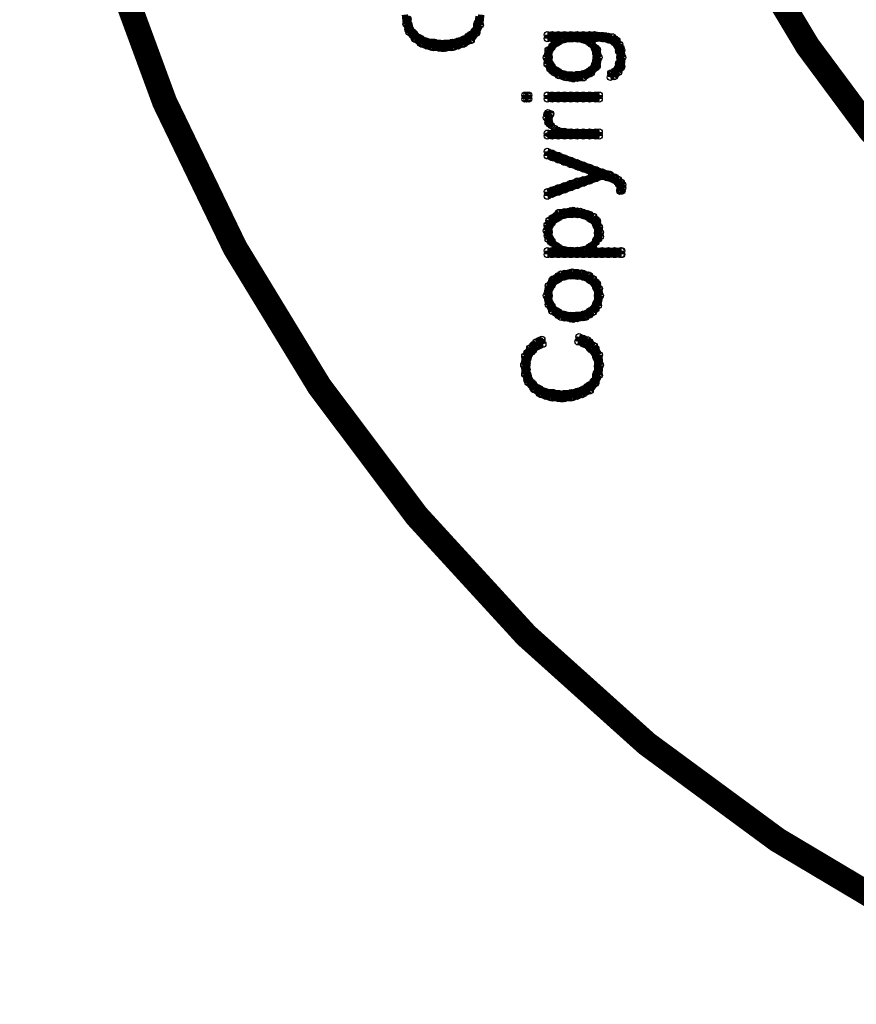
# Model space of a CAD drawing. Extents: x 97 to 162, y 100 to 201.
# Tile 20 of 47: x 134.9 to 141.58, y 129.1 to 136.96. Entities that reach past the tile are written whole.
import ezdxf

# ---------------------------------------------------------------- set-up
doc = ezdxf.new("R2010")
doc.units = 0
doc.layers.get('0').update_dxf_attribs({"linetype": 'CONTINUOUS'})
doc.layers.add('C-MASK_GBR', color=7, linetype='CONTINUOUS')
doc.layers.add('C-SILK_GBR', color=6, linetype='CONTINUOUS')

# ---------------------------------------------------------------- blocks, each defined once
blk = doc.blocks.new('ROUND_2')
blk.add_circle((0, 0), 0.025)

msp = doc.modelspace()

# ---------------------------------------------------------------- linework, layer by layer
at = {"layer": 'C-MASK_GBR', "const_width": 0.199898}
msp.add_lwpolyline([(147.951952, 154.795474, 0.8105196), (143.23187, 129.20345)], format="xyb", dxfattribs=at)
msp.add_lwpolyline([(139.749784, 141.500098, 1), (156.85008, 141.500098, 1)], format="xyb", close=True, dxfattribs=at)
at = {"layer": 'C-SILK_GBR', "const_width": 0.199898}
msp.add_lwpolyline([(147.951952, 154.795474, 0.8105196), (143.23187, 129.20345)], format="xyb", dxfattribs=at)
msp.add_lwpolyline([(139.749784, 141.500098, 1), (156.85008, 141.500098, 1)], format="xyb", close=True, dxfattribs=at)
at = {"layer": 'C-SILK_GBR', "const_width": 0.050038}
for points in [[(137.975086, 136.99998), (137.983468, 136.925558)], [(138.57732, 136.917684), (138.585702, 136.99998)], [(137.983468, 136.925558), (138.007598, 136.861042)], [(138.005566, 136.92505), (137.996676, 136.987534)], [(137.999978, 136.881362), (137.999978, 136.964166)], [(138.008106, 136.91743), (138.005566, 136.92505)], [(138.553952, 136.929622), (138.536172, 136.876028)], [(138.554968, 136.933432), (138.553952, 136.929622)], [(138.563858, 136.987026), (138.554968, 136.933432)], [(138.007598, 136.861042), (138.056366, 136.8044)], [(138.034776, 136.863836), (138.008106, 136.91743)], [(138.041634, 136.855454), (138.034776, 136.863836)], [(138.086084, 136.81964), (138.041634, 136.855454)], [(138.050016, 136.811512), (138.050016, 136.848596)], [(138.528044, 136.864344), (138.483594, 136.828784)], [(138.500104, 136.793986), (138.500104, 136.841992)], [(138.504676, 136.796272), (138.544554, 136.852152)], [(138.536172, 136.876028), (138.528044, 136.864344)], [(138.544554, 136.852152), (138.57732, 136.917684)], [(138.549888, 136.863074), (138.549888, 136.91743)], [(139.488164, 136.840214), (139.112498, 136.840214)], [(139.112498, 136.840214), (139.112498, 136.809734)], [(139.15009, 136.809734), (139.15009, 136.840214)], [(139.199874, 136.779762), (139.199874, 136.840214)], [(139.249912, 136.801352), (139.249912, 136.840214)], [(139.29995, 136.807448), (139.29995, 136.840214)], [(139.349988, 136.806178), (139.349988, 136.840214)], [(139.400026, 136.79932), (139.400026, 136.840214)], [(139.450064, 136.774428), (139.450064, 136.840214)], [(139.57554, 136.831324), (139.488164, 136.840214)], [(138.056366, 136.8044), (138.113262, 136.763506)], [(138.090656, 136.816846), (138.086084, 136.81964)], [(138.14425, 136.790176), (138.090656, 136.816846)], [(138.100054, 136.773158), (138.100054, 136.812274)], [(138.113262, 136.763506), (138.187176, 136.738868)], [(138.15187, 136.787636), (138.14425, 136.790176)], [(138.150092, 136.751314), (138.150092, 136.788144)], [(138.2141, 136.778746), (138.15187, 136.787636)], [(138.199876, 136.737852), (138.199876, 136.780778)], [(138.26744, 136.77011), (138.2141, 136.778746)], [(138.249914, 136.73328), (138.249914, 136.772904)], [(138.274298, 136.769856), (138.26744, 136.77011)], [(138.354562, 136.778746), (138.274298, 136.769856)], [(138.299952, 136.732518), (138.299952, 136.77265)], [(138.34999, 136.737344), (138.34999, 136.778238)], [(138.357864, 136.779254), (138.354562, 136.778746)], [(138.429238, 136.797288), (138.357864, 136.779254)], [(138.364468, 136.738868), (138.440414, 136.764268)], [(138.400028, 136.750806), (138.400028, 136.789922)], [(138.436096, 136.800082), (138.429238, 136.797288)], [(138.4808, 136.826752), (138.436096, 136.800082)], [(138.440414, 136.764268), (138.504676, 136.796272)], [(138.450066, 136.769094), (138.450066, 136.808464)], [(138.483594, 136.828784), (138.4808, 136.826752)], [(139.112498, 136.809734), (139.15009, 136.809734)], [(139.167616, 136.767062), (139.119102, 136.718548)], [(139.1412, 136.730994), (139.177014, 136.766808)], [(139.15009, 136.809734), (139.174982, 136.784842)], [(139.174982, 136.784842), (139.167616, 136.767062)], [(139.177014, 136.766808), (139.183364, 136.77138)], [(139.183364, 136.77138), (139.236958, 136.798304)], [(139.236958, 136.798304), (139.245086, 136.80059)], [(139.245086, 136.80059), (139.31646, 136.809734)], [(139.31646, 136.809734), (139.32281, 136.809734)], [(139.32281, 136.809734), (139.394184, 136.80059)], [(139.394184, 136.80059), (139.402312, 136.798304)], [(139.402312, 136.798304), (139.455906, 136.77138)], [(139.455906, 136.77138), (139.464542, 136.764014)], [(139.464288, 136.784842), (139.48918, 136.809734)], [(139.47013, 136.76884), (139.464288, 136.784842)], [(139.464542, 136.764014), (139.491466, 136.728454)], [(139.511024, 136.719564), (139.47013, 136.76884)], [(139.48918, 136.809734), (139.551664, 136.809734)], [(139.500102, 136.809734), (139.500102, 136.838944)], [(139.549886, 136.809734), (139.549886, 136.833864)], [(139.551664, 136.809734), (139.55776, 136.808972)], [(139.55776, 136.808972), (139.629388, 136.791192)], [(139.630658, 136.82345), (139.57554, 136.831324)], [(139.599924, 136.798558), (139.599924, 136.828022)], [(139.629388, 136.791192), (139.640818, 136.784588)], [(139.667742, 136.793986), (139.630658, 136.82345)], [(139.640818, 136.784588), (139.667742, 136.757918)], [(139.649962, 136.775444), (139.649962, 136.80821)], [(139.690094, 136.764014), (139.667742, 136.793986)], [(139.705842, 136.716516), (139.690094, 136.764014)], [(138.187176, 136.738868), (138.28014, 136.730486)], [(138.28014, 136.730486), (138.364468, 136.738868)], [(139.119102, 136.718548), (139.104116, 136.658604)], [(139.125452, 136.663938), (139.134342, 136.717532)], [(139.134342, 136.717532), (139.1412, 136.730994)], [(139.15009, 136.739884), (139.15009, 136.749536)], [(139.491466, 136.728454), (139.496038, 136.717532)], [(139.496038, 136.717532), (139.504928, 136.663938)], [(139.500102, 136.69391), (139.500102, 136.733026)], [(139.52601, 136.659366), (139.511024, 136.719564)], [(139.667742, 136.757918), (139.674346, 136.746234)], [(139.674346, 136.746234), (139.683236, 136.71042)], [(139.683236, 136.71042), (139.68349, 136.709404)], [(139.68349, 136.709404), (139.69238, 136.6647)], [(139.7, 136.57453), (139.7, 136.734296)], [(139.71397, 136.659366), (139.705842, 136.716516)], [(139.104116, 136.658604), (139.111482, 136.605772)], [(139.111482, 136.605772), (139.134088, 136.56818)], [(139.124944, 136.659874), (139.125452, 136.663938)], [(139.125452, 136.654794), (139.124944, 136.659874)], [(139.134342, 136.610344), (139.125452, 136.654794)], [(139.1412, 136.59739), (139.134342, 136.610344)], [(139.496038, 136.610344), (139.491466, 136.600184)], [(139.504928, 136.654794), (139.496038, 136.610344)], [(139.500102, 136.57834), (139.500102, 136.630664)], [(139.504928, 136.663938), (139.505436, 136.659874)], [(139.505436, 136.659874), (139.504928, 136.654794)], [(139.51077, 136.59104), (139.52601, 136.659366)], [(139.683236, 136.609074), (139.674346, 136.573514)], [(139.68349, 136.610344), (139.683236, 136.609074)], [(139.69238, 136.654794), (139.68349, 136.610344)], [(139.69238, 136.6647), (139.692888, 136.659874)], [(139.692888, 136.659874), (139.69238, 136.654794)], [(139.706096, 136.586722), (139.71397, 136.659366)], [(139.134088, 136.56818), (139.165584, 136.536938)], [(139.177014, 136.56183), (139.1412, 136.59739)], [(139.15009, 136.552432), (139.15009, 136.588754)], [(139.165584, 136.536938), (139.2047, 136.513316)], [(139.18184, 136.55802), (139.177014, 136.56183)], [(139.226544, 136.53135), (139.18184, 136.55802)], [(139.199874, 136.51611), (139.199874, 136.547098)], [(139.236196, 136.527794), (139.226544, 136.53135)], [(139.30757, 136.518904), (139.236196, 136.527794)], [(139.249912, 136.500362), (139.249912, 136.52627)], [(139.39393, 136.527794), (139.313412, 136.518904)], [(139.402312, 136.530334), (139.39393, 136.527794)], [(139.400026, 136.496552), (139.400026, 136.529318)], [(139.400534, 136.496552), (139.46378, 136.536176)], [(139.455906, 136.557004), (139.402312, 136.530334)], [(139.450064, 136.52754), (139.450064, 136.55421)], [(139.464542, 136.56437), (139.455906, 136.557004)], [(139.46378, 136.536176), (139.51077, 136.59104)], [(139.491466, 136.600184), (139.464542, 136.56437)], [(139.619482, 136.534144), (139.615926, 136.501124)], [(139.631166, 136.537954), (139.619482, 136.534144)], [(139.637008, 136.540748), (139.631166, 136.537954)], [(139.663932, 136.558782), (139.637008, 136.540748)], [(139.647422, 136.504934), (139.682982, 136.540748)], [(139.649962, 136.507728), (139.649962, 136.549384)], [(139.674346, 136.573514), (139.663932, 136.558782)], [(139.682982, 136.540748), (139.706096, 136.586722)], [(139.2047, 136.513316), (139.262358, 136.496806)], [(139.262358, 136.496806), (139.32027, 136.488678)], [(139.29995, 136.491472), (139.29995, 136.51992)], [(139.313412, 136.518904), (139.30757, 136.518904)], [(139.32027, 136.488678), (139.400534, 136.496552)], [(139.349988, 136.491472), (139.349988, 136.522968)], [(139.615926, 136.501124), (139.647422, 136.504934)], [(138.964162, 136.358122), (138.933936, 136.358122)], [(138.933936, 136.358122), (138.933936, 136.327642)], [(138.933936, 136.327642), (138.964162, 136.327642)], [(138.949938, 136.327642), (138.949938, 136.358122)], [(138.964162, 136.327642), (138.964162, 136.358122)], [(139.526772, 136.358122), (139.112498, 136.358122)], [(139.112498, 136.358122), (139.112498, 136.327642)], [(139.112498, 136.327642), (139.526772, 136.327642)], [(139.15009, 136.327642), (139.15009, 136.358122)], [(139.199874, 136.327642), (139.199874, 136.358122)], [(139.249912, 136.327642), (139.249912, 136.358122)], [(139.29995, 136.327642), (139.29995, 136.358122)], [(139.349988, 136.327642), (139.349988, 136.358122)], [(139.400026, 136.327642), (139.400026, 136.358122)], [(139.450064, 136.327642), (139.450064, 136.358122)], [(139.500102, 136.327642), (139.500102, 136.358122)], [(139.526772, 136.327642), (139.526772, 136.358122)], [(139.117578, 136.217914), (139.110974, 136.204706)], [(139.138406, 136.21004), (139.117578, 136.217914)], [(139.110974, 136.204706), (139.104624, 136.178798)], [(139.104624, 136.178798), (139.11834, 136.13765)], [(139.11834, 136.13765), (139.130786, 136.125204)], [(139.124944, 136.168638), (139.126214, 136.176766)], [(139.126722, 136.159494), (139.124944, 136.168638)], [(139.126214, 136.176766), (139.135104, 136.203436)], [(139.144756, 136.11479), (139.126722, 136.159494)], [(139.135104, 136.203436), (139.138152, 136.209278)], [(139.138152, 136.209278), (139.138406, 136.21004)], [(139.15009, 136.054338), (139.112498, 136.054338)], [(139.112498, 136.054338), (139.112498, 136.033002)], [(139.130786, 136.125204), (139.144756, 136.11479)], [(139.174982, 136.079484), (139.15009, 136.054338)], [(139.15009, 136.033002), (139.15009, 136.054338)], [(139.19962, 136.075928), (139.170918, 136.0932)], [(139.170918, 136.0932), (139.174982, 136.079484)], [(139.210034, 136.072372), (139.19962, 136.075928)], [(139.199874, 136.033002), (139.199874, 136.075674)], [(139.299188, 136.063482), (139.210034, 136.072372)], [(139.249912, 136.033002), (139.249912, 136.068562)], [(139.301728, 136.063482), (139.299188, 136.063482)], [(139.29995, 136.033002), (139.29995, 136.063482)], [(139.526772, 136.063482), (139.301728, 136.063482)], [(139.349988, 136.033002), (139.349988, 136.063482)], [(139.400026, 136.033002), (139.400026, 136.063482)], [(139.450064, 136.033002), (139.450064, 136.063482)], [(139.500102, 136.033002), (139.500102, 136.063482)], [(139.526772, 136.033002), (139.526772, 136.063482)], [(139.112498, 136.033002), (139.526772, 136.033002)], [(139.551918, 135.743696), (139.112498, 135.909304)], [(139.112498, 135.909304), (139.112498, 135.873744)], [(139.112498, 135.873744), (139.363958, 135.781542)], [(139.15009, 135.860028), (139.15009, 135.895334)], [(139.199874, 135.84174), (139.199874, 135.876284)], [(139.249912, 135.823198), (139.249912, 135.857488)], [(139.29995, 135.80491), (139.29995, 135.838692)], [(139.349988, 135.786622), (139.349988, 135.819642)], [(139.363958, 135.781542), (139.462002, 135.745728)], [(139.400026, 135.768334), (139.400026, 135.800846)], [(139.450064, 135.7503), (139.450064, 135.78205)], [(139.462002, 135.745728), (139.478512, 135.72236)], [(139.500102, 135.691372), (139.500102, 135.763254)], [(139.549886, 135.709406), (139.549886, 135.744204)], [(139.55395, 135.742934), (139.551918, 135.743696)], [(139.613132, 135.725916), (139.55395, 135.742934)], [(139.112498, 135.552434), (139.552172, 135.710168)], [(139.353544, 135.67156), (139.112498, 135.588502)], [(139.349988, 135.637524), (139.349988, 135.67029)], [(139.459716, 135.697976), (139.353544, 135.67156)], [(139.400026, 135.655558), (139.400026, 135.683244)], [(139.450064, 135.673592), (139.450064, 135.69569)], [(139.478512, 135.72236), (139.459716, 135.697976)], [(139.552172, 135.710168), (139.571984, 135.708898)], [(139.571984, 135.708898), (139.587224, 135.701278)], [(139.587224, 135.701278), (139.620244, 135.692896)], [(139.599924, 135.697976), (139.599924, 135.729726)], [(139.654534, 135.701278), (139.613132, 135.725916)], [(139.620244, 135.692896), (139.625578, 135.691118)], [(139.625578, 135.691118), (139.643358, 135.682228)], [(139.643358, 135.682228), (139.645898, 135.680704)], [(139.645898, 135.680704), (139.672822, 135.66267)], [(139.649962, 135.67791), (139.649962, 135.703818)], [(139.678664, 135.685022), (139.654534, 135.701278)], [(139.672822, 135.66267), (139.68349, 135.646922)], [(139.702032, 135.661654), (139.678664, 135.685022)], [(139.7, 135.592058), (139.7, 135.663686)], [(139.714224, 135.643366), (139.702032, 135.661654)], [(139.112498, 135.588502), (139.112498, 135.552434)], [(139.15009, 135.565896), (139.15009, 135.601456)], [(139.199874, 135.58393), (139.199874, 135.618474)], [(139.249912, 135.60171), (139.249912, 135.635746)], [(139.29995, 135.619744), (139.29995, 135.653018)], [(139.68349, 135.646922), (139.69238, 135.602218)], [(139.692888, 135.597392), (139.692126, 135.591296)], [(139.692126, 135.591042), (139.709398, 135.593074)], [(139.692126, 135.591296), (139.692126, 135.591042)], [(139.69238, 135.602218), (139.692888, 135.597392)], [(139.709398, 135.593074), (139.714224, 135.617712)], [(139.714224, 135.617712), (139.714224, 135.643366)], [(139.319762, 135.438134), (139.204954, 135.421878)], [(139.249912, 135.399526), (139.249912, 135.428228)], [(139.29995, 135.405876), (139.29995, 135.43534)], [(139.376912, 135.430006), (139.319762, 135.438134)], [(139.349988, 135.404352), (139.349988, 135.433816)], [(139.435586, 135.413242), (139.376912, 135.430006)], [(139.126214, 135.358632), (139.111736, 135.322564)], [(139.204954, 135.421878), (139.126214, 135.358632)], [(139.1412, 135.329168), (139.177014, 135.364982)], [(139.15009, 135.338058), (139.15009, 135.377682)], [(139.177014, 135.364982), (139.183364, 135.369808)], [(139.183364, 135.369808), (139.236958, 135.396478)], [(139.199874, 135.377936), (139.199874, 135.417814)], [(139.236958, 135.396478), (139.245086, 135.399018)], [(139.245086, 135.399018), (139.31646, 135.407908)], [(139.31646, 135.407908), (139.32281, 135.407908)], [(139.32281, 135.407908), (139.394184, 135.399018)], [(139.394184, 135.399018), (139.402312, 135.396478)], [(139.400026, 135.397494), (139.400026, 135.423402)], [(139.402312, 135.396478), (139.455906, 135.369808)], [(139.482068, 135.389874), (139.435586, 135.413242)], [(139.450064, 135.372602), (139.450064, 135.405876)], [(139.455906, 135.369808), (139.462256, 135.364982)], [(139.462256, 135.364982), (139.49807, 135.329168)], [(139.511532, 135.353044), (139.482068, 135.389874)], [(139.500102, 135.327136), (139.500102, 135.367522)], [(139.527534, 135.305292), (139.511532, 135.353044)], [(139.111736, 135.322564), (139.103862, 135.276336)], [(139.103862, 135.276336), (139.11199, 135.236712)], [(139.124944, 135.266938), (139.125452, 135.271764)], [(139.125452, 135.271764), (139.134342, 135.316468)], [(139.134342, 135.316468), (139.1412, 135.329168)], [(139.49807, 135.329168), (139.504928, 135.315706)], [(139.504928, 135.315706), (139.514072, 135.262112)], [(139.535662, 135.264398), (139.527534, 135.305292)], [(139.11199, 135.236712), (139.119102, 135.208264)], [(139.119102, 135.208264), (139.139676, 135.18769)], [(139.125452, 135.262112), (139.124944, 135.266938)], [(139.134342, 135.217408), (139.125452, 135.262112)], [(139.139422, 135.20674), (139.134342, 135.217408)], [(139.175236, 135.162036), (139.139422, 135.20674)], [(139.15009, 135.179816), (139.15009, 135.193532)], [(139.500356, 135.198358), (139.473686, 135.162798)], [(139.47902, 135.157972), (139.522708, 135.21055)], [(139.500102, 135.183118), (139.500102, 135.19785)], [(139.504928, 135.208518), (139.500356, 135.198358)], [(139.513818, 135.253222), (139.504928, 135.208518)], [(139.514326, 135.258048), (139.513818, 135.253222)], [(139.514072, 135.262112), (139.514326, 135.258048)], [(139.522708, 135.21055), (139.535662, 135.229854)], [(139.535662, 135.229854), (139.535662, 135.264398)], [(139.15898, 135.117078), (139.112498, 135.117078)], [(139.112498, 135.117078), (139.112498, 135.086598)], [(139.139676, 135.18769), (139.173966, 135.162036)], [(139.15009, 135.086598), (139.15009, 135.117078)], [(139.183872, 135.14197), (139.15898, 135.117078)], [(139.173966, 135.162036), (139.183872, 135.14197)], [(139.183364, 135.155432), (139.175236, 135.162036)], [(139.236958, 135.128508), (139.183364, 135.155432)], [(139.199874, 135.086598), (139.199874, 135.14705)], [(139.245086, 135.125968), (139.236958, 135.128508)], [(139.31646, 135.117078), (139.245086, 135.125968)], [(139.249912, 135.086598), (139.249912, 135.12546)], [(139.29995, 135.086598), (139.29995, 135.11911)], [(139.322302, 135.117078), (139.31646, 135.117078)], [(139.40282, 135.125968), (139.322302, 135.117078)], [(139.349988, 135.086598), (139.349988, 135.120126)], [(139.400026, 135.086598), (139.400026, 135.125714)], [(139.411202, 135.128508), (139.40282, 135.125968)], [(139.464796, 135.155432), (139.411202, 135.128508)], [(139.450064, 135.086598), (139.450064, 135.148066)], [(139.473686, 135.162798), (139.464796, 135.155432)], [(139.473178, 135.14197), (139.47902, 135.157972)], [(139.498324, 135.117078), (139.473178, 135.14197)], [(139.705334, 135.117078), (139.498324, 135.117078)], [(139.500102, 135.086598), (139.500102, 135.117078)], [(139.549886, 135.086598), (139.549886, 135.117078)], [(139.599924, 135.086598), (139.599924, 135.117078)], [(139.649962, 135.086598), (139.649962, 135.117078)], [(139.7, 135.086598), (139.7, 135.117078)], [(139.705334, 135.086598), (139.705334, 135.117078)], [(139.112498, 135.086598), (139.705334, 135.086598)], [(139.158472, 134.891272), (139.119864, 134.83717)], [(139.15009, 134.840472), (139.15009, 134.879334)], [(139.221718, 134.930642), (139.158472, 134.891272)], [(139.175236, 134.871968), (139.183364, 134.878572)], [(139.183364, 134.878572), (139.236958, 134.905496)], [(139.199874, 134.886954), (139.199874, 134.91718)], [(139.311634, 134.947152), (139.221718, 134.930642)], [(139.236958, 134.905496), (139.245086, 134.907782)], [(139.245086, 134.907782), (139.31646, 134.916672)], [(139.249912, 134.908544), (139.249912, 134.935976)], [(139.29995, 134.91464), (139.29995, 134.944866)], [(139.38631, 134.93877), (139.311634, 134.947152)], [(139.31646, 134.916672), (139.32281, 134.916672)], [(139.32281, 134.916672), (139.394184, 134.907782)], [(139.349988, 134.91337), (139.349988, 134.942834)], [(139.441936, 134.922768), (139.38631, 134.93877)], [(139.394184, 134.907782), (139.402312, 134.905496)], [(139.400026, 134.906512), (139.400026, 134.93496)], [(139.402312, 134.905496), (139.455906, 134.878572)], [(139.480544, 134.892034), (139.441936, 134.922768)], [(139.450064, 134.88162), (139.450064, 134.916418)], [(139.455906, 134.878572), (139.464288, 134.871968)], [(139.51204, 134.85241), (139.480544, 134.892034)], [(139.119864, 134.83717), (139.104116, 134.75843)], [(139.125452, 134.76224), (139.134342, 134.815834)], [(139.134342, 134.815834), (139.139422, 134.827264)], [(139.139422, 134.827264), (139.175236, 134.871968)], [(139.464288, 134.871968), (139.499848, 134.827264)], [(139.499848, 134.827264), (139.504928, 134.815834)], [(139.500102, 134.82701), (139.500102, 134.86765)], [(139.504928, 134.815834), (139.514072, 134.76224)], [(139.527534, 134.814056), (139.51204, 134.85241)], [(139.535408, 134.758684), (139.527534, 134.814056)], [(139.104116, 134.75843), (139.120118, 134.686802)], [(139.124944, 134.757922), (139.125452, 134.76224)], [(139.125452, 134.753858), (139.124944, 134.757922)], [(139.134342, 134.700264), (139.125452, 134.753858)], [(139.514072, 134.753858), (139.504928, 134.700264)], [(139.514072, 134.76224), (139.514326, 134.757922)], [(139.514326, 134.757922), (139.514072, 134.753858)], [(139.519406, 134.678928), (139.535408, 134.758684)], [(139.120118, 134.686802), (139.150852, 134.6327)], [(139.139422, 134.688834), (139.134342, 134.700264)], [(139.175236, 134.64413), (139.139422, 134.688834)], [(139.15009, 134.634224), (139.15009, 134.675626)], [(139.183364, 134.637526), (139.175236, 134.64413)], [(139.464288, 134.64413), (139.455906, 134.637526)], [(139.499848, 134.688834), (139.464288, 134.64413)], [(139.480798, 134.624826), (139.519406, 134.678928)], [(139.504928, 134.700264), (139.499848, 134.688834)], [(139.500102, 134.65175), (139.500102, 134.689088)], [(139.150852, 134.6327), (139.221972, 134.585456)], [(139.236958, 134.610602), (139.183364, 134.637526)], [(139.199874, 134.599934), (139.199874, 134.629144)], [(139.221972, 134.585456), (139.319762, 134.5692)], [(139.245086, 134.608316), (139.236958, 134.610602)], [(139.31646, 134.599426), (139.245086, 134.608316)], [(139.249912, 134.58063), (139.249912, 134.607554)], [(139.29995, 134.572248), (139.29995, 134.601458)], [(139.32281, 134.599426), (139.31646, 134.599426)], [(139.319762, 134.5692), (139.417806, 134.585456)], [(139.394184, 134.608316), (139.32281, 134.599426)], [(139.349988, 134.57428), (139.349988, 134.602728)], [(139.402312, 134.610602), (139.394184, 134.608316)], [(139.400026, 134.582408), (139.400026, 134.609586)], [(139.455906, 134.637526), (139.402312, 134.610602)], [(139.417806, 134.585456), (139.480798, 134.624826)], [(139.450064, 134.605522), (139.450064, 134.634478)], [(139.069064, 134.409942), (139.021566, 134.38886)], [(139.076938, 134.371334), (139.069064, 134.409942)], [(139.365228, 134.430008), (139.357354, 134.39013)], [(139.431776, 134.405624), (139.365228, 134.430008)], [(139.400026, 134.374128), (139.400026, 134.417308)], [(139.487402, 134.358126), (139.431776, 134.405624)], [(138.973306, 134.3406), (138.933174, 134.276338)], [(139.021566, 134.38886), (138.973306, 134.3406)], [(138.989562, 134.31139), (139.025122, 134.347204)], [(138.999976, 134.322058), (138.999976, 134.36727)], [(139.025122, 134.347204), (139.032996, 134.352538)], [(139.032996, 134.352538), (139.076938, 134.371334)], [(139.050014, 134.35965), (139.050014, 134.40156)], [(139.357354, 134.39013), (139.408662, 134.370826)], [(139.408662, 134.370826), (139.41552, 134.366762)], [(139.41552, 134.366762), (139.460224, 134.331202)], [(139.450064, 134.33933), (139.450064, 134.39013)], [(139.460224, 134.331202), (139.465558, 134.32536)], [(139.465558, 134.32536), (139.501118, 134.27202)], [(139.527534, 134.286244), (139.487402, 134.358126)], [(139.500102, 134.273544), (139.500102, 134.33552)], [(138.933174, 134.276338), (138.925046, 134.204456)], [(138.94689, 134.19963), (138.95578, 134.253224)], [(138.949938, 134.218934), (138.949938, 134.303262)], [(138.95578, 134.253224), (138.958828, 134.26186)], [(138.958828, 134.26186), (138.985752, 134.306564)], [(138.985752, 134.306564), (138.989562, 134.31139)], [(139.501118, 134.27202), (139.505182, 134.261606)], [(139.505182, 134.261606), (139.514072, 134.199122)], [(139.535662, 134.204456), (139.527534, 134.286244)], [(138.925046, 134.204456), (138.933428, 134.130034)], [(138.946382, 134.195566), (138.94689, 134.19963)], [(138.946636, 134.19201), (138.946382, 134.195566)], [(138.955526, 134.129526), (138.946636, 134.19201)], [(138.949938, 134.085838), (138.949938, 134.168642)], [(139.514072, 134.191502), (139.504928, 134.137908)], [(139.514072, 134.199122), (139.514326, 134.195566)], [(139.514326, 134.195566), (139.514072, 134.191502)], [(139.52728, 134.12216), (139.535662, 134.204456)], [(138.933428, 134.130034), (138.957558, 134.065518)], [(138.958066, 134.121906), (138.955526, 134.129526)], [(138.984736, 134.068312), (138.958066, 134.121906)], [(139.504166, 134.134098), (139.486132, 134.080504)], [(139.494514, 134.056628), (139.52728, 134.12216)], [(139.500102, 134.06755), (139.500102, 134.121906)], [(139.504928, 134.137908), (139.504166, 134.134098)], [(138.957558, 134.065518), (139.006326, 134.008876)], [(138.991594, 134.05993), (138.984736, 134.068312)], [(139.036044, 134.024116), (138.991594, 134.05993)], [(138.999976, 134.015988), (138.999976, 134.053072)], [(139.040616, 134.021322), (139.036044, 134.024116)], [(139.09421, 133.994652), (139.040616, 134.021322)], [(139.050014, 133.977634), (139.050014, 134.01675)], [(139.43076, 134.031228), (139.386056, 134.004558)], [(139.400026, 133.97357), (139.400026, 134.012686)], [(139.433554, 134.03326), (139.43076, 134.031228)], [(139.478004, 134.06882), (139.433554, 134.03326)], [(139.450064, 133.998462), (139.450064, 134.046468)], [(139.454636, 134.000748), (139.494514, 134.056628)], [(139.486132, 134.080504), (139.478004, 134.06882)], [(139.006326, 134.008876), (139.063222, 133.967982)], [(139.063222, 133.967982), (139.13739, 133.943344)], [(139.10183, 133.992112), (139.09421, 133.994652)], [(139.100052, 133.95579), (139.100052, 133.99262)], [(139.16406, 133.983222), (139.10183, 133.992112)], [(139.13739, 133.943344), (139.230354, 133.934962)], [(139.15009, 133.942328), (139.15009, 133.985254)], [(139.2174, 133.974332), (139.16406, 133.983222)], [(139.199874, 133.937756), (139.199874, 133.97738)], [(139.224258, 133.974332), (139.2174, 133.974332)], [(139.304522, 133.983222), (139.224258, 133.974332)], [(139.230354, 133.934962), (139.314428, 133.943344)], [(139.249912, 133.936994), (139.249912, 133.977126)], [(139.29995, 133.94182), (139.29995, 133.982714)], [(139.307824, 133.98373), (139.304522, 133.983222)], [(139.379198, 134.001764), (139.307824, 133.98373)], [(139.314428, 133.943344), (139.390374, 133.968744)], [(139.349988, 133.955282), (139.349988, 133.994398)], [(139.386056, 134.004558), (139.379198, 134.001764)], [(139.390374, 133.968744), (139.454636, 134.000748)]]:
    msp.add_lwpolyline(points, dxfattribs=at)

# ---------------------------------------------------------------- block references
at = {"layer": 'C-SILK_GBR'}
for p in [(137.983468, 136.925558), (137.999978, 136.964166), (138.005566, 136.92505), (138.553952, 136.929622), (138.554968, 136.933432), (137.999978, 136.881362), (138.007598, 136.861042), (138.008106, 136.91743), (138.034776, 136.863836), (138.041634, 136.855454), (138.050016, 136.848596), (138.500104, 136.841992), (138.528044, 136.864344), (138.536172, 136.876028), (138.544554, 136.852152), (138.549888, 136.91743), (138.549888, 136.863074), (138.57732, 136.917684), (139.112498, 136.840214), (139.15009, 136.840214), (139.199874, 136.840214), (139.249912, 136.840214), (139.29995, 136.840214), (139.349988, 136.840214), (139.400026, 136.840214), (139.450064, 136.840214), (139.488164, 136.840214), (138.050016, 136.811512), (138.056366, 136.8044), (138.086084, 136.81964), (138.090656, 136.816846), (138.100054, 136.812274), (138.100054, 136.773158), (138.113262, 136.763506), (138.14425, 136.790176), (138.150092, 136.788144), (138.15187, 136.787636), (138.199876, 136.780778), (138.2141, 136.778746), (138.249914, 136.772904), (138.26744, 136.77011), (138.26744, 136.77011), (138.274298, 136.769856), (138.299952, 136.77265), (138.34999, 136.778238), (138.354562, 136.778746), (138.357864, 136.779254), (138.400028, 136.789922), (138.429238, 136.797288), (138.436096, 136.800082), (138.440414, 136.764268), (138.450066, 136.808464), (138.450066, 136.769094), (138.4808, 136.826752), (138.483594, 136.828784), (138.500104, 136.793986), (138.504676, 136.796272), (139.112498, 136.809734), (139.15009, 136.809734), (139.15009, 136.809734), (139.167616, 136.767062), (139.174982, 136.784842), (139.177014, 136.766808), (139.183364, 136.77138), (139.199874, 136.779762), (139.236958, 136.798304), (139.245086, 136.80059), (139.249912, 136.801352), (139.29995, 136.807448), (139.31646, 136.809734), (139.32281, 136.809734), (139.349988, 136.806178), (139.394184, 136.80059), (139.400026, 136.79932), (139.402312, 136.798304), (139.450064, 136.774428), (139.455906, 136.77138), (139.464288, 136.784842), (139.464542, 136.764014), (139.47013, 136.76884), (139.48918, 136.809734), (139.500102, 136.838944), (139.500102, 136.809734), (139.549886, 136.833864), (139.549886, 136.809734), (139.551664, 136.809734), (139.55776, 136.808972), (139.57554, 136.831324), (139.599924, 136.828022), (139.599924, 136.798558), (139.629388, 136.791192), (139.630658, 136.82345), (139.640818, 136.784588), (139.649962, 136.80821), (139.649962, 136.775444), (139.667742, 136.793986), (139.690094, 136.764014), (138.150092, 136.751314), (138.187176, 136.738868), (138.199876, 136.737852), (138.249914, 136.73328), (138.28014, 136.730486), (138.299952, 136.732518), (138.34999, 136.737344), (138.364468, 136.738868), (138.400028, 136.750806), (139.119102, 136.718548), (139.134342, 136.717532), (139.1412, 136.730994), (139.15009, 136.749536), (139.15009, 136.739884), (139.491466, 136.728454), (139.496038, 136.717532), (139.500102, 136.733026), (139.500102, 136.69391), (139.511024, 136.719564), (139.667742, 136.757918), (139.674346, 136.746234), (139.683236, 136.71042), (139.68349, 136.709404), (139.7, 136.734296), (139.705842, 136.716516), (139.104116, 136.658604), (139.111482, 136.605772), (139.124944, 136.659874), (139.125452, 136.663938), (139.125452, 136.654794), (139.134342, 136.610344), (139.496038, 136.610344), (139.500102, 136.630664), (139.504928, 136.663938), (139.504928, 136.654794), (139.505436, 136.659874), (139.505436, 136.659874), (139.52601, 136.659366), (139.683236, 136.609074), (139.68349, 136.610344), (139.69238, 136.6647), (139.69238, 136.654794), (139.692888, 136.659874), (139.71397, 136.659366), (139.71397, 136.659366), (139.134088, 136.56818), (139.1412, 136.59739), (139.15009, 136.588754), (139.15009, 136.552432), (139.165584, 136.536938), (139.177014, 136.56183), (139.18184, 136.55802), (139.199874, 136.547098), (139.226544, 136.53135), (139.236196, 136.527794), (139.249912, 136.52627), (139.39393, 136.527794), (139.400026, 136.529318), (139.402312, 136.530334), (139.450064, 136.55421), (139.450064, 136.52754), (139.455906, 136.557004), (139.46378, 136.536176), (139.464542, 136.56437), (139.491466, 136.600184), (139.500102, 136.57834), (139.51077, 136.59104), (139.619482, 136.534144), (139.631166, 136.537954), (139.637008, 136.540748), (139.649962, 136.549384), (139.663932, 136.558782), (139.674346, 136.573514), (139.682982, 136.540748), (139.7, 136.57453), (139.706096, 136.586722), (139.199874, 136.51611), (139.2047, 136.513316), (139.249912, 136.500362), (139.262358, 136.496806), (139.29995, 136.51992), (139.29995, 136.491472), (139.30757, 136.518904), (139.313412, 136.518904), (139.32027, 136.488678), (139.349988, 136.522968), (139.349988, 136.491472), (139.400026, 136.496552), (139.400534, 136.496552), (139.615926, 136.501124), (139.647422, 136.504934), (139.649962, 136.507728), (138.933936, 136.358122), (138.933936, 136.327642), (138.949938, 136.358122), (138.949938, 136.327642), (138.964162, 136.358122), (138.964162, 136.358122), (138.964162, 136.327642), (139.112498, 136.358122), (139.112498, 136.327642), (139.15009, 136.358122), (139.15009, 136.327642), (139.199874, 136.358122), (139.199874, 136.327642), (139.249912, 136.358122), (139.249912, 136.327642), (139.29995, 136.358122), (139.29995, 136.327642), (139.349988, 136.358122), (139.349988, 136.327642), (139.400026, 136.358122), (139.400026, 136.327642), (139.450064, 136.358122), (139.450064, 136.327642), (139.500102, 136.358122), (139.500102, 136.327642), (139.526772, 136.358122), (139.526772, 136.358122), (139.526772, 136.327642), (139.117578, 136.217914), (139.104624, 136.178798), (139.110974, 136.204706), (139.11834, 136.13765), (139.124944, 136.168638), (139.126214, 136.176766), (139.126722, 136.159494), (139.135104, 136.203436), (139.138152, 136.209278), (139.138406, 136.21004), (139.112498, 136.054338), (139.112498, 136.054338), (139.130786, 136.125204), (139.144756, 136.11479), (139.144756, 136.11479), (139.15009, 136.054338), (139.15009, 136.054338), (139.15009, 136.054338), (139.170918, 136.0932), (139.174982, 136.079484), (139.19962, 136.075928), (139.199874, 136.075674), (139.210034, 136.072372), (139.249912, 136.068562), (139.299188, 136.063482), (139.29995, 136.063482), (139.301728, 136.063482), (139.349988, 136.063482), (139.400026, 136.063482), (139.450064, 136.063482), (139.500102, 136.063482), (139.526772, 136.063482), (139.526772, 136.063482), (139.112498, 136.033002), (139.15009, 136.033002), (139.199874, 136.033002), (139.249912, 136.033002), (139.29995, 136.033002), (139.349988, 136.033002), (139.400026, 136.033002), (139.450064, 136.033002), (139.500102, 136.033002), (139.526772, 136.033002), (139.112498, 135.909304), (139.112498, 135.873744), (139.15009, 135.895334), (139.15009, 135.860028), (139.199874, 135.876284), (139.199874, 135.84174), (139.249912, 135.857488), (139.249912, 135.823198), (139.29995, 135.838692), (139.349988, 135.819642), (139.29995, 135.80491), (139.349988, 135.786622), (139.363958, 135.781542), (139.400026, 135.800846), (139.400026, 135.768334), (139.450064, 135.78205), (139.450064, 135.7503), (139.462002, 135.745728), (139.500102, 135.763254), (139.549886, 135.744204), (139.551918, 135.743696), (139.55395, 135.742934), (139.349988, 135.67029), (139.353544, 135.67156), (139.400026, 135.683244), (139.450064, 135.69569), (139.450064, 135.673592), (139.459716, 135.697976), (139.478512, 135.72236), (139.500102, 135.691372), (139.549886, 135.709406), (139.552172, 135.710168), (139.571984, 135.708898), (139.587224, 135.701278), (139.599924, 135.729726), (139.599924, 135.697976), (139.613132, 135.725916), (139.620244, 135.692896), (139.625578, 135.691118), (139.643358, 135.682228), (139.645898, 135.680704), (139.649962, 135.703818), (139.649962, 135.67791), (139.654534, 135.701278), (139.672822, 135.66267), (139.678664, 135.685022), (139.7, 135.663686), (139.702032, 135.661654), (139.112498, 135.588502), (139.15009, 135.601456), (139.199874, 135.618474), (139.199874, 135.58393), (139.249912, 135.635746), (139.249912, 135.60171), (139.29995, 135.653018), (139.29995, 135.619744), (139.349988, 135.637524), (139.400026, 135.655558), (139.68349, 135.646922), (139.692126, 135.591296), (139.692126, 135.591042), (139.69238, 135.602218), (139.692888, 135.597392), (139.7, 135.592058), (139.709398, 135.593074), (139.714224, 135.643366), (139.714224, 135.643366), (139.714224, 135.617712), (139.112498, 135.552434), (139.15009, 135.565896), (139.249912, 135.428228), (139.29995, 135.43534), (139.319762, 135.438134), (139.349988, 135.433816), (139.376912, 135.430006), (139.126214, 135.358632), (139.15009, 135.377682), (139.177014, 135.364982), (139.183364, 135.369808), (139.199874, 135.417814), (139.199874, 135.377936), (139.204954, 135.421878), (139.236958, 135.396478), (139.245086, 135.399018), (139.249912, 135.399526), (139.29995, 135.405876), (139.31646, 135.407908), (139.32281, 135.407908), (139.349988, 135.404352), (139.394184, 135.399018), (139.400026, 135.423402), (139.400026, 135.397494), (139.402312, 135.396478), (139.435586, 135.413242), (139.450064, 135.405876), (139.450064, 135.372602), (139.455906, 135.369808), (139.462256, 135.364982), (139.482068, 135.389874), (139.500102, 135.367522), (139.511532, 135.353044), (139.103862, 135.276336), (139.111736, 135.322564), (139.125452, 135.271764), (139.134342, 135.316468), (139.1412, 135.329168), (139.15009, 135.338058), (139.49807, 135.329168), (139.500102, 135.327136), (139.504928, 135.315706), (139.527534, 135.305292), (139.11199, 135.236712), (139.119102, 135.208264), (139.124944, 135.266938), (139.125452, 135.262112), (139.134342, 135.217408), (139.139422, 135.20674), (139.15009, 135.193532), (139.500102, 135.19785), (139.500356, 135.198358), (139.504928, 135.208518), (139.513818, 135.253222), (139.514072, 135.262112), (139.514072, 135.262112), (139.514326, 135.258048), (139.514326, 135.258048), (139.522708, 135.21055), (139.535662, 135.264398), (139.535662, 135.229854), (139.112498, 135.117078), (139.139676, 135.18769), (139.15009, 135.179816), (139.15009, 135.117078), (139.15898, 135.117078), (139.173966, 135.162036), (139.175236, 135.162036), (139.183364, 135.155432), (139.183872, 135.14197), (139.199874, 135.14705), (139.236958, 135.128508), (139.245086, 135.125968), (139.249912, 135.12546), (139.29995, 135.11911), (139.31646, 135.117078), (139.322302, 135.117078), (139.349988, 135.120126), (139.400026, 135.125714), (139.40282, 135.125968), (139.411202, 135.128508), (139.450064, 135.148066), (139.464796, 135.155432), (139.473178, 135.14197), (139.473686, 135.162798), (139.47902, 135.157972), (139.498324, 135.117078), (139.500102, 135.183118), (139.500102, 135.117078), (139.549886, 135.117078), (139.599924, 135.117078), (139.649962, 135.117078), (139.7, 135.117078), (139.705334, 135.117078), (139.705334, 135.117078), (139.112498, 135.086598), (139.15009, 135.086598), (139.199874, 135.086598), (139.249912, 135.086598), (139.29995, 135.086598), (139.349988, 135.086598), (139.400026, 135.086598), (139.450064, 135.086598), (139.500102, 135.086598), (139.549886, 135.086598), (139.599924, 135.086598), (139.649962, 135.086598), (139.7, 135.086598), (139.705334, 135.086598), (139.15009, 134.879334), (139.158472, 134.891272), (139.183364, 134.878572), (139.199874, 134.91718), (139.199874, 134.886954), (139.221718, 134.930642), (139.236958, 134.905496), (139.245086, 134.907782), (139.249912, 134.935976), (139.249912, 134.908544), (139.29995, 134.944866), (139.29995, 134.91464), (139.311634, 134.947152), (139.31646, 134.916672), (139.32281, 134.916672), (139.349988, 134.942834), (139.349988, 134.91337), (139.38631, 134.93877), (139.394184, 134.907782), (139.400026, 134.93496), (139.400026, 134.906512), (139.402312, 134.905496), (139.441936, 134.922768), (139.450064, 134.916418), (139.450064, 134.88162), (139.455906, 134.878572), (139.480544, 134.892034), (139.119864, 134.83717), (139.134342, 134.815834), (139.139422, 134.827264), (139.15009, 134.840472), (139.175236, 134.871968), (139.464288, 134.871968), (139.499848, 134.827264), (139.500102, 134.86765), (139.500102, 134.82701), (139.504928, 134.815834), (139.51204, 134.85241), (139.527534, 134.814056), (139.104116, 134.75843), (139.124944, 134.757922), (139.125452, 134.76224), (139.125452, 134.753858), (139.514072, 134.76224), (139.514072, 134.76224), (139.514072, 134.753858), (139.514072, 134.753858), (139.514326, 134.757922), (139.514326, 134.757922), (139.535408, 134.758684), (139.535408, 134.758684), (139.120118, 134.686802), (139.134342, 134.700264), (139.139422, 134.688834), (139.15009, 134.675626), (139.175236, 134.64413), (139.464288, 134.64413), (139.499848, 134.688834), (139.500102, 134.689088), (139.500102, 134.65175), (139.504928, 134.700264), (139.519406, 134.678928), (139.15009, 134.634224), (139.150852, 134.6327), (139.183364, 134.637526), (139.199874, 134.629144), (139.199874, 134.599934), (139.221972, 134.585456), (139.236958, 134.610602), (139.245086, 134.608316), (139.249912, 134.607554), (139.249912, 134.58063), (139.29995, 134.601458), (139.29995, 134.572248), (139.31646, 134.599426), (139.319762, 134.5692), (139.32281, 134.599426), (139.349988, 134.602728), (139.349988, 134.57428), (139.394184, 134.608316), (139.400026, 134.609586), (139.400026, 134.582408), (139.402312, 134.610602), (139.417806, 134.585456), (139.450064, 134.634478), (139.450064, 134.605522), (139.455906, 134.637526), (139.480798, 134.624826), (139.069064, 134.409942), (139.365228, 134.430008), (139.400026, 134.417308), (139.431776, 134.405624), (138.973306, 134.3406), (138.999976, 134.36727), (139.021566, 134.38886), (139.025122, 134.347204), (139.032996, 134.352538), (139.050014, 134.40156), (139.050014, 134.35965), (139.076938, 134.371334), (139.357354, 134.39013), (139.400026, 134.374128), (139.408662, 134.370826), (139.41552, 134.366762), (139.450064, 134.39013), (139.450064, 134.33933), (139.460224, 134.331202), (139.465558, 134.32536), (139.487402, 134.358126), (139.500102, 134.33552), (138.933174, 134.276338), (138.949938, 134.303262), (138.95578, 134.253224), (138.958828, 134.26186), (138.985752, 134.306564), (138.989562, 134.31139), (138.999976, 134.322058), (139.500102, 134.273544), (139.501118, 134.27202), (139.505182, 134.261606), (139.527534, 134.286244), (138.925046, 134.204456), (138.946382, 134.195566), (138.946636, 134.19201), (138.94689, 134.19963), (138.949938, 134.218934), (138.949938, 134.168642), (139.514072, 134.199122), (139.514072, 134.191502), (139.514072, 134.191502), (139.514326, 134.195566), (139.535662, 134.204456), (139.535662, 134.204456), (138.933428, 134.130034), (138.955526, 134.129526), (138.958066, 134.121906), (139.500102, 134.121906), (139.504166, 134.134098), (139.504928, 134.137908), (139.52728, 134.12216), (138.949938, 134.085838), (138.957558, 134.065518), (138.984736, 134.068312), (138.991594, 134.05993), (138.999976, 134.053072), (138.999976, 134.015988), (139.036044, 134.024116), (139.040616, 134.021322), (139.050014, 134.01675), (139.400026, 134.012686), (139.43076, 134.031228), (139.433554, 134.03326), (139.450064, 134.046468), (139.478004, 134.06882), (139.486132, 134.080504), (139.494514, 134.056628), (139.500102, 134.06755), (139.006326, 134.008876), (139.050014, 133.977634), (139.063222, 133.967982), (139.09421, 133.994652), (139.100052, 133.99262), (139.100052, 133.95579), (139.10183, 133.992112), (139.13739, 133.943344), (139.15009, 133.985254), (139.15009, 133.942328), (139.16406, 133.983222), (139.199874, 133.97738), (139.199874, 133.937756), (139.2174, 133.974332), (139.224258, 133.974332), (139.230354, 133.934962), (139.249912, 133.977126), (139.249912, 133.936994), (139.29995, 133.982714), (139.29995, 133.94182), (139.304522, 133.983222), (139.307824, 133.98373), (139.314428, 133.943344), (139.349988, 133.994398), (139.349988, 133.955282), (139.379198, 134.001764), (139.386056, 134.004558), (139.390374, 133.968744), (139.400026, 133.97357), (139.450064, 133.998462), (139.454636, 134.000748)]:
    msp.add_blockref('ROUND_2', p, dxfattribs=at)

doc.saveas('drawing.dxf')
